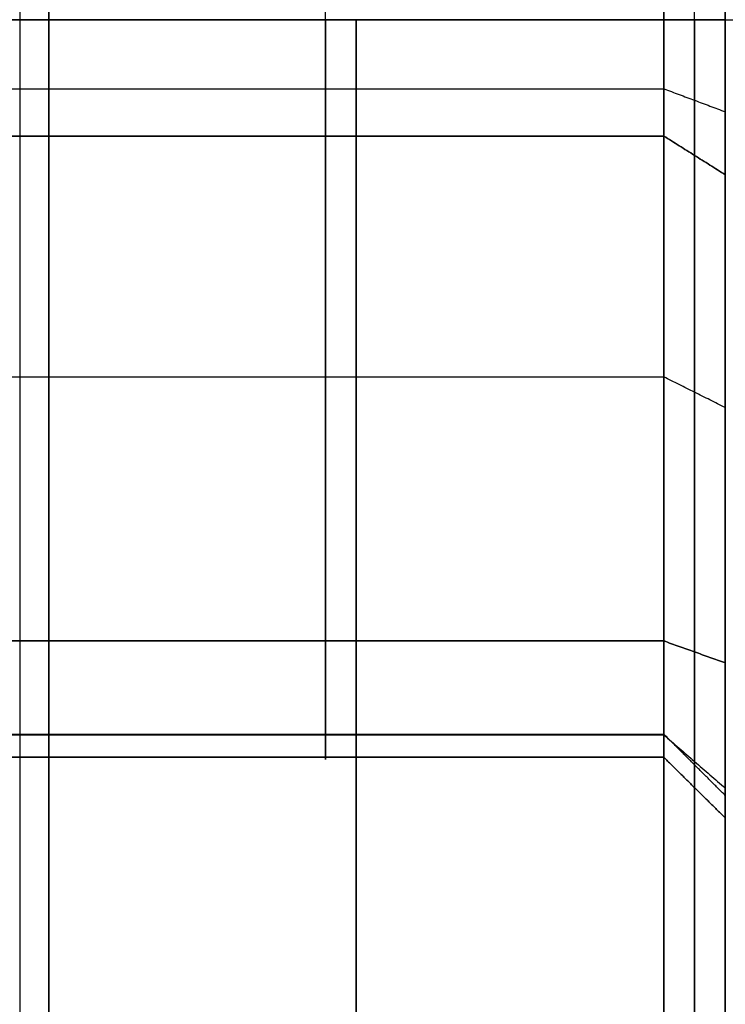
# Model space of a CAD drawing. Header units: millimetres. Extents: x -29.5 to 29.5, y -27.3 to 24.7.
# Tile 50 of 65: x 21.4 to 22.5, y -2.9 to -1.3. Entities that reach past the tile are written whole.
import ezdxf

# ---------------------------------------------------------------- set-up
doc = ezdxf.new("R2010")
doc.units = ezdxf.units.MM
for name, color, linetype, true_color in [('COTA', 252, 'Continuous', 0x696969), ('IGES level 1', 7, 'Continuous', 0xe5eaed), ('IGES level 12', 7, 'Continuous', 0xffffff), ('IGES level 14', 7, 'Continuous', 0xffffff), ('IGES level 5', 7, 'Continuous', 0xe5eaed)]:
    doc.layers.add(name, color=color, linetype=linetype, true_color=true_color)

# ---------------------------------------------------------------- blocks, each defined once
blk = doc.blocks.new('KIVI_5W_3D')
at = {"layer": 'IGES level 1', "extrusion": (0, 0, -1)}
for centre, radius, start, end in [((-5.048709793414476e-29, -1.77635683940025e-15, 0.8500000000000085), 26, 90, 270.0000000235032), ((3.602673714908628e-14, -3.552713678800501e-15, 1.399999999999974), 26, 90.00000000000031, 270.0000000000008), ((-5.048709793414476e-29, -1.77635683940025e-15, 0.150000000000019), 25.85, 90, 270.0000000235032), ((0, 0), 25.7, 90.00000000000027, 270.0000000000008)]:
    blk.add_arc(centre, radius, start, end, dxfattribs=at)
at = {"layer": 'IGES level 1'}
for centre, radius, start, end in [((5.048709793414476e-29, -3.552713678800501e-15, -0.3000000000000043), 26, 270.0000000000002, 89.9999999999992), ((5.048709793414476e-29, -1.77635683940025e-15, -1.549999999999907), 25.85, 270, 90.00000001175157), ((-2.524354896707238e-29, 1.77635683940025e-15, -1.700000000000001), 25.7, 270.0000000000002, 90.0000000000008)]:
    blk.add_arc(centre, radius, start, end, dxfattribs=at)
for points in [[(18.9999999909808, -3.552713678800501e-15, -1.700000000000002), (25.6999999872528, -3.552713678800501e-15, -1.700000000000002)], [(21.0000000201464, -3.552713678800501e-15), (25.6999999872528, -3.552713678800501e-15)]]:
    blk.add_open_spline(points, degree=1, dxfattribs=at)
at = {"layer": 'IGES level 12'}
for points in [[(21.35278640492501, 2.499999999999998, 10.03475241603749), (21.352786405, -2.500000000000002, 10.034752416)], [(21.084458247, -1.77635683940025e-15, 10.168916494), (24.947213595, -1.77635683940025e-15, 17.89442719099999)], [(21.352786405, -1.77635683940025e-15, 10.034752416), (25.215541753, -1.77635683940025e-15, 17.760263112)]]:
    blk.add_open_spline(points, degree=1, dxfattribs=at)
at = {"layer": 'IGES level 14', "extrusion": (1, 0, 0)}
for centre, radius, start, end in [((-1.77635683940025e-15, 3.999999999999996, 21.4), 3.499999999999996, 269.9999999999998, 90.00000000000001), ((-1.77635683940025e-15, 4, 22.4), 3.5, 269.9999999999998, 90), ((-1.77635683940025e-15, 2.956868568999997, 22.4500000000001), 0.3500000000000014, 230.9062580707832, 309.0937419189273), ((-1.77635683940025e-15, 2.956868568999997, 21.85), 0.3000000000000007, 230.9062580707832, 309.0937418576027), ((1.855773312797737e-10, 5.043131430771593, 22.39999999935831), 0.3000000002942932, 90.00000003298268, 129.0937418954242), ((-1.77635683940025e-15, 3.999999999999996, 22.4), 3.499999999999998, 90.00000000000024, 270.0000000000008), ((-1.77635683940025e-15, 3.999999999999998, 21.4), 3.499999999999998, 90.00000000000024, 269.9999999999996), ((-1.77635683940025e-15, 5.043131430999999, 21.85), 0.2999999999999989, 90, 129.0937418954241), ((-1.77635683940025e-15, 5.043131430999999, 22.4500000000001), 0.3499999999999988, 90, 129.093741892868), ((-2.080950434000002, 0.3956881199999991, 21.85), 3, 50.90625809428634, 69.0937418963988), ((-2.080950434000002, 7.604311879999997, 21.85), 3, 290.906258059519, 309.0937419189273), ((-0.9033783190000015, 3.478434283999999, 21.85), 0.3000000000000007, 170.9062580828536, 249.0937419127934), ((-0.9033783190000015, 4.521565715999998, 21.85), 0.3000000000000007, 110.9062580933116, 189.0937419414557), ((-0.9033783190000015, 4.521565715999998, 22.4500000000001), 0.3500000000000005, 110.9062580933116, 189.0937419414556), ((-0.9033783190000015, 3.478434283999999, 22.4500000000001), 0.3499999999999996, 170.9062580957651, 249.0937418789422), ((-4.161900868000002, 3.999999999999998, 21.85), 2.999999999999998, 350.9062581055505, 9.093741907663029)]:
    blk.add_arc(centre, radius, start, end, dxfattribs=at)
at = {"layer": 'IGES level 14', "extrusion": (-1, 0, 0)}
for centre, radius, start, end in [((1.77635683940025e-15, 3.999999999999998, -22.5), 3.4, 90.00000000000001, 270), ((6.883382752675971e-15, 5.043131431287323, -22.50000000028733), 0.3999999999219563, 89.99999998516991, 129.0937418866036), ((2.814459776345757e-11, 2.956868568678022, -22.49999999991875), 0.3999999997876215, 230.906258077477, 309.0937418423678), ((1.855791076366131e-10, 5.043131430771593, -22.39999999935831), 0.3000000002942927, 90.00000003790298, 129.0937419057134), ((1.388245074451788e-11, 2.956868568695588, -22.39999999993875), 0.2999999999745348, 230.9062581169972, 309.0937419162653), ((1.77635683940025e-15, 3.999999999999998, -21.9), 3.5, 270, 90.00000002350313), ((1.77635683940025e-15, 3.999999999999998, -22.44999999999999), 3.45, 270, 90.00000001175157), ((1.77635683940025e-15, 3.999999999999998, -22.5), 3.4, 270.0000000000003, 90.00000000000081), ((-2.220446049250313e-16, 5.043131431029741, -22.49999999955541), 0.4000000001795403, 50.90625810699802, 89.99999997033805), ((2.080950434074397, 0.3956881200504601, -22.39999999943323), 3.000000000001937, 110.9062580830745, 129.0937419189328), ((2.080950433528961, 7.604311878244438, -22.40000000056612), 2.999999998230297, 230.9062580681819, 249.0937419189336), ((2.080950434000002, 7.604311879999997, -22.44999999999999), 2.949999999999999, 230.9062580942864, 249.0937418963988), ((2.080950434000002, 0.3956881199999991, -22.44999999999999), 2.950000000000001, 110.9062580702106, 129.0937419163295), ((0.9033783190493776, 3.478434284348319, -22.39999999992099), 0.2999999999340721, 290.9062580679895, 9.093741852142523), ((0.9033783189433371, 4.521565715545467, -22.39999999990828), 0.3000000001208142, 350.9062581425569, 69.09374191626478), ((0.9033783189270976, 4.521565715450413, -22.49999999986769), 0.4000000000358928, 350.9062581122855, 69.0937418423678), ((0.903378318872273, 3.478434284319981, -22.50000000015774), 0.3999999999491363, 290.906258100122, 9.093741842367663), ((4.161900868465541, 3.999999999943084, -22.4), 3.00000000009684, 170.9062580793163, 189.0937419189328), ((4.161900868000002, 3.999999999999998, -22.44999999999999), 2.95, 170.9062581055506, 189.093741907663), ((4.161900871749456, 4.000000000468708, -22.49999999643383), 2.900000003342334, 170.9062581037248, 189.0937419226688)]:
    blk.add_arc(centre, radius, start, end, dxfattribs=at)
at = {"layer": 'IGES level 14'}
for points in [[(22.39999999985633, 1.288036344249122e-11, 5.343131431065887), (21.3, -1.77635683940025e-15, 5.343131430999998)], [(22.50000000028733, -1.035405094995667e-10, 5.443131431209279), (22.39999999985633, 1.288036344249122e-11, 5.343131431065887)], [(21.4, -1.576516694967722e-14, 7.499999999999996), (21.3, -1.77635683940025e-14, 7.399999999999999)], [(21.3, -1.77635683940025e-15, 0.5999999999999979), (21.4, -1.221245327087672e-14, 0.4999999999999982)], [(21.3, -1.77635683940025e-15, 2.656868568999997), (22.4, -1.77635683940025e-15, 2.656868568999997)], [(21.4, -1.576516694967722e-14, 7.499999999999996), (22.4, -1.398881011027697e-14, 7.499999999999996)], [(22.4, -1.398881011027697e-14, 0.4999999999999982), (21.4, -1.221245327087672e-14, 0.4999999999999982)], [(22.5, -1.77635683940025e-14, 0.5999999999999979), (22.4, -1.398881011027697e-14, 0.4999999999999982)], [(22.4, -1.398881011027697e-14, 7.499999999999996), (22.5, -1.77635683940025e-15, 7.399999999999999)], [(22.4, -1.77635683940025e-15, 2.656868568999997), (22.5, -1.77635683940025e-15, 2.556868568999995)], [(22.5, -1.554312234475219e-15, 7.3999999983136), (22.5, -1.554312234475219e-15, 5.4431314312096)], [(22.5, -1.554312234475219e-15, 2.556868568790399), (22.5, -1.554312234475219e-15, 0.6000000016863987)], [(21.3, -0.1123345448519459, 5.321305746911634), (22.4, -0.1123345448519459, 5.321305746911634)], [(22.4, -0.1123345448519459, 5.321305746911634), (22.5, -0.1497793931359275, 5.414030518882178)], [(21.3, -0.1891773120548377, 5.275966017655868), (22.3999999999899, -0.1891773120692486, 5.275966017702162)], [(22.40000000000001, -0.1891773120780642, 2.724033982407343), (21.3, -0.1891773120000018, 2.724033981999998)], [(22.3999999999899, -0.1891773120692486, 5.275966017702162), (22.50000000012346, -0.2522364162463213, 5.35357754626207)], [(22.49999999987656, -0.2522364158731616, 2.646422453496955), (22.40000000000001, -0.1891773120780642, 2.724033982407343)], [(21.3, -0.5809504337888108, 2.993764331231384), (22.4, -0.5809504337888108, 2.993764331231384)], [(21.3, -0.5809504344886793, 5.006235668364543), (22.4, -0.5809504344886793, 5.006235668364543)], [(22.5, -0.6309504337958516, 5.092838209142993), (22.40000000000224, -0.5809504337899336, 5.006235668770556)], [(22.5, -0.6309504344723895, 2.907161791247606), (22.4, -0.5809504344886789, 2.993764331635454)], [(21.3, -1.010430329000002, 3.198184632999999), (22.40000000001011, -1.010430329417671, 3.198184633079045)], [(22.40000000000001, -1.010430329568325, 4.801815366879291), (21.3, -1.010430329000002, 4.801815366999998)], [(22.49999999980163, -1.046114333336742, 4.895231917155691), (22.40000000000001, -1.010430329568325, 4.801815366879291)], [(22.40000000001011, -1.010430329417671, 3.198184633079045), (22.5000000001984, -1.046114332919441, 3.104768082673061)], [(21.3, -1.161900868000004, 3.999999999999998), (22.4, -1.161900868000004, 3.999999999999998)], [(21.3, -1.163185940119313, 3.32843428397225), (22.4, -1.163185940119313, 3.32843428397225)], [(21.3, -1.163185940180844, 4.671565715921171), (22.39999999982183, -1.163185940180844, 4.671565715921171)], [(22.5, -1.261900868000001, 3.999999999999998), (22.40000000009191, -1.16190086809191, 3.999999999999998)], [(22.4, -1.163185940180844, 4.671565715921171), (22.49999999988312, -1.249788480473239, 4.721565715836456)], [(22.39999999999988, -1.163185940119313, 3.32843428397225), (22.49999999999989, -1.249788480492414, 3.278434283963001)], [(22.4, -1.199607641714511, 3.525849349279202), (21.3, -1.199607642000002, 3.525849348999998)], [(21.3, -1.199607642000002, 4.474150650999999), (22.4, -1.199607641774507, 4.474150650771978)], [(22.4, -1.199607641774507, 4.474150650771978), (22.49999999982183, -1.29835074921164, 4.458345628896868)], [(22.50000000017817, -1.298350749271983, 3.541654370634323), (22.4, -1.199607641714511, 3.525849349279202)], [(22.5, -1.261900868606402, 3.999999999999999), (22.5, -3.399999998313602, 3.999999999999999)]]:
    blk.add_open_spline(points, degree=1, dxfattribs=at)
at = {"layer": 'IGES level 5', "extrusion": (0, -0.0004315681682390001, -0.9999999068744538)}
blk.add_arc((-5.048709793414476e-29, -0.001726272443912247, -19.29999909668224), 20.5, 90.29084652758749, 270.2908465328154, dxfattribs=at)

msp = doc.modelspace()

# ---------------------------------------------------------------- block references
at = {"layer": 'COTA'}
msp.add_blockref('KIVI_5W_3D', (-5.048709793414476e-29, -1.299999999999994, 8.968478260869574), dxfattribs=at)

doc.saveas('drawing.dxf')
